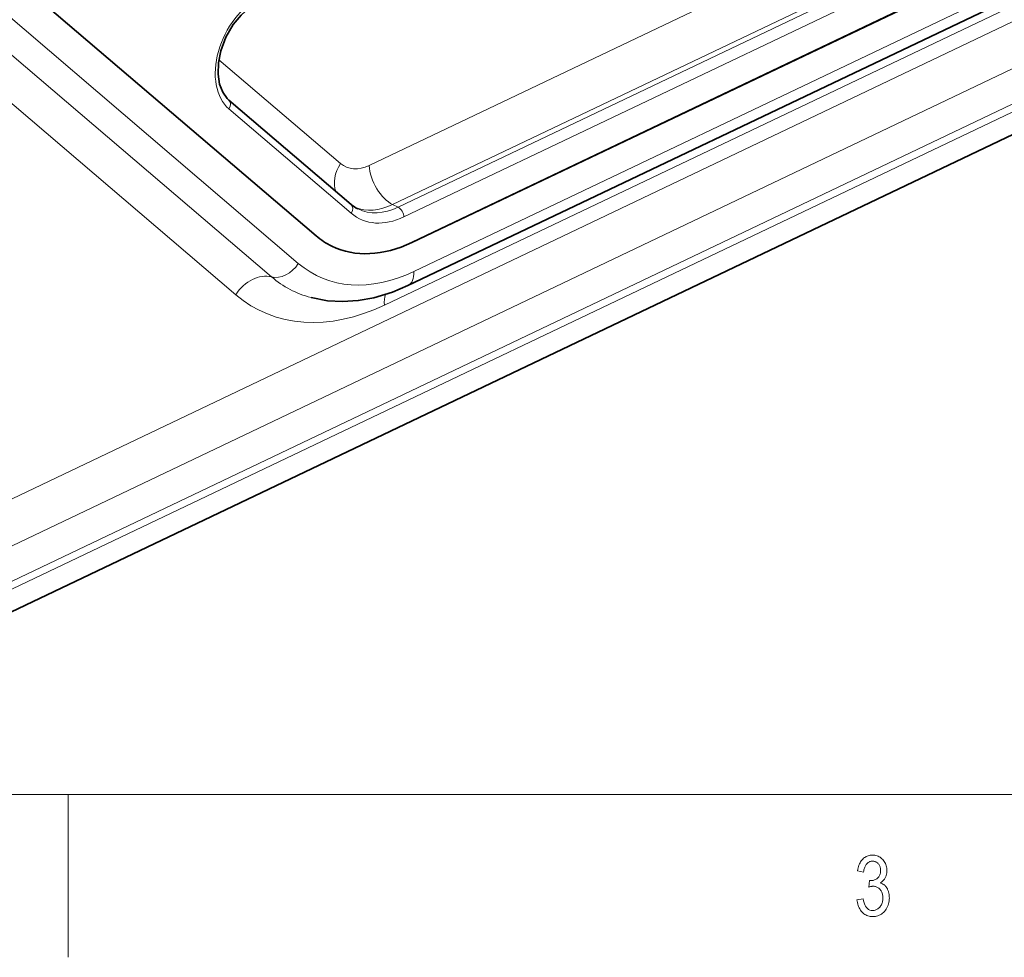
# Model space of a CAD drawing. Extents: x 5 to 415, y 5 to 296.
# Tile 14 of 58: x 93 to 123, y 5 to 34. Entities that reach past the tile are written whole.
import ezdxf

# ---------------------------------------------------------------- set-up
doc = ezdxf.new("R2010")
doc.units = 0

msp = doc.modelspace()

# ---------------------------------------------------------------- linework, layer by layer
at = {"color": 7, "lineweight": 13}
for p, q in [((139.56073, 46.413532), (103.757767, 29.340403)), ((140.281464, 45.212391), (104.4785, 28.139261)), ((104.644981, 28.058208), (140.447937, 45.13134)), ((104.825165, 27.757923), (140.628128, 44.831055)), ((105.126656, 26.079332), (140.738754, 43.061447)), ((139.834839, 42.02887), (104.222733, 25.046755)), ((85.496361, 15.620136), (139.86499, 41.546555)), ((140.490021, 40.400726), (86.121399, 14.474304)), ((140.958801, 39.541351), (86.590179, 13.614931)), ((84.744843, 12.492977), (140.973511, 39.306377)), ((10, 10), (410, 10))]:
    msp.add_line(p, q, dxfattribs=at)
at = {"color": 7, "lineweight": 35}
for p, q in [((140.682953, 43.954121), (105.070847, 26.972006)), ((105.070847, 26.972006), (140.682953, 43.954121)), ((104.950058, 25.645529), (140.562134, 42.627628)), ((84.391647, 11.625368), (140.62027, 38.438751))]:
    msp.add_line(p, q, dxfattribs=at)
at = {"color": 7, "lineweight": 35, "ltscale": 0.312871}
msp.add_line((102.123207, 27.179331), (92.601334, 35.300617), dxfattribs=at)
msp.add_line((102.123207, 27.179331), (92.601334, 35.300617), dxfattribs=at)
at = {"color": 7, "lineweight": 13, "ltscale": 0.302907}
for p, q in [((92.36026, 34.191521), (101.578903, 26.328867)), ((91.535255, 33.779766), (100.753899, 25.917112)), ((99.653885, 25.368107), (90.435249, 33.230762))]:
    msp.add_line(p, q, dxfattribs=at)
at = {"color": 7, "lineweight": 13, "ltscale": 0.1228}
msp.add_line((102.873474, 29.402599), (99.136208, 32.590149), dxfattribs=at)
at = {"color": 7, "lineweight": 35, "ltscale": 0.123447}
msp.add_line((99.442764, 31.347553), (103.199722, 28.143211), dxfattribs=at)
at = {"color": 7, "lineweight": 13, "ltscale": 0.123447}
msp.add_line((99.447006, 31.076288), (103.203964, 27.871952), dxfattribs=at)
at = {"color": 7, "lineweight": 13, "ltscale": 0.004629}
msp.add_line((104.644981, 28.058208), (104.4785, 28.139261), dxfattribs=at)
at = {"color": 7, "lineweight": 13, "ltscale": 0.125}
msp.add_line((94.5, 10), (94.5, 5), dxfattribs=at)
at = {"color": 7, "lineweight": 35}
for points in [[(100.347916, 34.356487), (100.077789, 34.192173), (99.81665, 33.960186), (99.580307, 33.670971), (99.353745, 33.280476), (99.195724, 32.858929), (99.122894, 32.495636), (99.110466, 32.151104), (99.156212, 31.843842), (99.252975, 31.589533), (99.389999, 31.397394), (99.442764, 31.347553)], [(101.96965, 25.278913), (102.478333, 25.182625), (102.937737, 25.15696), (103.419556, 25.187294), (103.902222, 25.273281), (104.477661, 25.446323), (104.950058, 25.645529)]]:
    msp.add_lwpolyline(points, dxfattribs=at)
at = {"color": 7, "lineweight": 13}
msp.add_lwpolyline([(118.752579, 6.771786), (118.939545, 6.802105), (118.95295, 6.732977), (118.969917, 6.671126), (118.99044, 6.616551), (119.014534, 6.569253), (119.042191, 6.529232), (119.073402, 6.496487), (119.108185, 6.471019), (119.146523, 6.452827), (119.188431, 6.441912), (119.233894, 6.438274), (119.259071, 6.439354), (119.283569, 6.442595), (119.307381, 6.447995), (119.330513, 6.455556), (119.352959, 6.465277), (119.374725, 6.477159), (119.395813, 6.4912), (119.416214, 6.507402), (119.435936, 6.525764), (119.454971, 6.546286), (119.472733, 6.568527), (119.488625, 6.592043), (119.502647, 6.616836), (119.514801, 6.642904), (119.525085, 6.670248), (119.533501, 6.698868), (119.540039, 6.728764), (119.544716, 6.759936), (119.547523, 6.792384), (119.548454, 6.826108), (119.5476, 6.857817), (119.545021, 6.888262), (119.540726, 6.917444), (119.534714, 6.945363), (119.526978, 6.972019), (119.517532, 6.997411), (119.506363, 7.02154), (119.493477, 7.044406), (119.478874, 7.066009), (119.462555, 7.086348), (119.444977, 7.10507), (119.42662, 7.121821), (119.407486, 7.136602), (119.387566, 7.149412), (119.366859, 7.160251), (119.345367, 7.169119), (119.323097, 7.176017), (119.300041, 7.180943), (119.276199, 7.1839), (119.251579, 7.184885), (119.240715, 7.184632), (119.229347, 7.183875), (119.217468, 7.182611), (119.205093, 7.180843), (119.192207, 7.178569), (119.178818, 7.175789), (119.164917, 7.172505), (119.150513, 7.168715), (119.135612, 7.16442), (119.120193, 7.159619), (119.14167, 7.359221), (119.170731, 7.356694), (119.197754, 7.357541), (119.22374, 7.36008), (119.248688, 7.364312), (119.272598, 7.370237), (119.295479, 7.377854), (119.317322, 7.387165), (119.338127, 7.398169), (119.357903, 7.410865), (119.376633, 7.425254), (119.394333, 7.441336), (119.410652, 7.458832), (119.425262, 7.477466), (119.438141, 7.497236), (119.44931, 7.518144), (119.458763, 7.540189), (119.466492, 7.56337), (119.472504, 7.587689), (119.476799, 7.613144), (119.479378, 7.639737), (119.48024, 7.667466), (119.479515, 7.692979), (119.477356, 7.717468), (119.473755, 7.740933), (119.468719, 7.763376), (119.462234, 7.784796), (119.454315, 7.805192), (119.444954, 7.824564), (119.434151, 7.842914), (119.421913, 7.86024), (119.408226, 7.876543), (119.393509, 7.891544), (119.378166, 7.904967), (119.362183, 7.91681), (119.345573, 7.927075), (119.328323, 7.93576), (119.310448, 7.942866), (119.291946, 7.948393), (119.272804, 7.952341), (119.253036, 7.95471), (119.232628, 7.955499), (119.211487, 7.954671), (119.191017, 7.952189), (119.171219, 7.948052), (119.152084, 7.94226), (119.133621, 7.934813), (119.115829, 7.925711), (119.098701, 7.914953), (119.082245, 7.902542), (119.06646, 7.888474), (119.051346, 7.872753), (119.037102, 7.855351), (119.023933, 7.836244), (119.011841, 7.815431), (119.000816, 7.792912), (118.990868, 7.768688), (118.981995, 7.742759), (118.97419, 7.715124), (118.967461, 7.685784), (118.961807, 7.654738), (118.95723, 7.621987), (118.771523, 7.662413), (118.779488, 7.708751), (118.789215, 7.752765), (118.800705, 7.794454), (118.813972, 7.833818), (118.829002, 7.870858), (118.84581, 7.905573), (118.86438, 7.937964), (118.88472, 7.968031), (118.906822, 7.995773), (118.930702, 8.021191), (118.955978, 8.044233), (118.982292, 8.06485), (119.009644, 8.083042), (119.038033, 8.098808), (119.067451, 8.112148), (119.097916, 8.123063), (119.12941, 8.131553), (119.161934, 8.137617), (119.195503, 8.141255), (119.230103, 8.142467), (119.266434, 8.141104), (119.301659, 8.137011), (119.33577, 8.130188), (119.368767, 8.120638), (119.40065, 8.108358), (119.431427, 8.09335), (119.461082, 8.075614), (119.489639, 8.055148), (119.517075, 8.031954), (119.543404, 8.006031), (119.567886, 7.978036), (119.58979, 7.948627), (119.609123, 7.917802), (119.62587, 7.885563), (119.640045, 7.851908), (119.651642, 7.816839), (119.66066, 7.780355), (119.667107, 7.742456), (119.670975, 7.703142), (119.672256, 7.662413), (119.671707, 7.637437), (119.670059, 7.613043), (119.667313, 7.58923), (119.663467, 7.565998), (119.658524, 7.543347), (119.652473, 7.521277), (119.645332, 7.499788), (119.637093, 7.478881), (119.627747, 7.458554), (119.61731, 7.438809), (119.605881, 7.419771), (119.593582, 7.401567), (119.580414, 7.384196), (119.566368, 7.36766), (119.55146, 7.351957), (119.535675, 7.337088), (119.519012, 7.323052), (119.501488, 7.309851), (119.483086, 7.297483), (119.463814, 7.285949), (119.481689, 7.280568), (119.498932, 7.274529), (119.515549, 7.267834), (119.531525, 7.260481), (119.546875, 7.252472), (119.561592, 7.243805), (119.575684, 7.234482), (119.589134, 7.224503), (119.601959, 7.213865), (119.614151, 7.202571), (119.625793, 7.190557), (119.636986, 7.17776), (119.647728, 7.16418), (119.658012, 7.149816), (119.667839, 7.134669), (119.677216, 7.118739), (119.686134, 7.102025), (119.694595, 7.084528), (119.702606, 7.066248), (119.710159, 7.047185), (119.717117, 7.027503), (119.723351, 7.007366), (119.728844, 6.986774), (119.733604, 6.965728), (119.737633, 6.944226), (119.740936, 6.92227), (119.7435, 6.899859), (119.745331, 6.876993), (119.746429, 6.853673), (119.746796, 6.829897), (119.745293, 6.779788), (119.740784, 6.731537), (119.733261, 6.685142), (119.72274, 6.640604), (119.709213, 6.597924), (119.692673, 6.5571), (119.673134, 6.518134), (119.650581, 6.481024), (119.625023, 6.445772), (119.596458, 6.412376), (119.565804, 6.381533), (119.533951, 6.353936), (119.500916, 6.329586), (119.466698, 6.308483), (119.431282, 6.290626), (119.394684, 6.276016), (119.356903, 6.264652), (119.317932, 6.256536), (119.277771, 6.251666), (119.23642, 6.250042), (119.198105, 6.251457), (119.160973, 6.255702), (119.125038, 6.262776), (119.090279, 6.27268), (119.056717, 6.285415), (119.024338, 6.300978), (118.993149, 6.319372), (118.963142, 6.340596), (118.934326, 6.364649), (118.9067, 6.391532), (118.880829, 6.420803), (118.857277, 6.452019), (118.836052, 6.48518), (118.817154, 6.520288), (118.800583, 6.55734), (118.786331, 6.596338), (118.774406, 6.637282), (118.764809, 6.680171), (118.75753, 6.725006)], close=True, dxfattribs=at)
at = {"color": 7, "lineweight": 35}
msp.add_arc((103.857323, 28.91119), 1.011021, 229.427465, 243.96988, dxfattribs=at)
at = {"color": 7, "lineweight": 13}
for centre, major_axis, ratio, start_param, end_param in [((100.516426, 32.747223), (0.875481, 1.798203), 0.671898, 0.700601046, 2.96952911), ((99.280533, 31.157341), (0.162231, 0.190212), 0.729707, 4.898928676, 6.283194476), ((103.539391, 29.078392), (-0.648933, -0.760847), 0.729707, 4.898928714, 5.912677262), ((103.675537, 30.655802), (0.656609, 1.348652), 0.671898, 2.969529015, 3.8421937), ((104.423683, 29.016193), (0.430428, -0.902624), 0.566189, 4.09455894, 5.665355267), ((103.037483, 27.953003), (0.162231, 0.190212), 0.729707, 4.898928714, 6.283145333), ((104.674408, 30.169489), (1.203785, 2.47253), 0.671898, 2.969529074, 3.842193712), ((104.341454, 30.331593), (1.094349, 2.247753), 0.671898, 3.196434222, 3.8421937), ((104.507935, 30.250542), (1.094349, 2.247753), 0.671898, 3.14164132, 3.8421937), ((104.658691, 27.838976), (-0.107609, 0.225655), 0.566189, 4.094558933, 5.66535526), ((101.079468, 26.572023), (-0.486698, -0.570633), 0.729707, 0.329887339, 1.757336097), ((104.796753, 31.35667), (2.634293, 5.410748), 0.671898, 2.969529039, 3.8421937), ((104.62722, 26.322491), (0.322823, -0.676968), 0.566189, 0.000037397, 0.952966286), ((100.319809, 25.043898), (-0.648933, -0.760847), 0.729707, 3.471479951, 4.898928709), ((104.36866, 31.56509), (2.959232, 6.078159), 0.671898, 2.969529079, 3.272910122), ((103.797882, 31.842983), (3.392483, 6.96804), 0.671898, 2.969529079, 3.8421937), ((104.888649, 24.722546), (0.430428, -0.902624), 0.566189, 3.682042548, 4.09455894)]:
    msp.add_ellipse(centre, major_axis=major_axis, ratio=ratio, start_param=start_param, end_param=end_param, dxfattribs=at)
at = {"color": 7, "lineweight": 35}
for start_param, end_param in [(2.969529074, 3.14164132), (2.969529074, 3.14164132), (3.14164132, 3.8421937), (3.14164132, 3.8421937)]:
    msp.add_ellipse((104.796753, 31.35667), major_axis=(2.188698, 4.49551), ratio=0.671898, start_param=start_param, end_param=end_param, dxfattribs=at)

doc.saveas('drawing.dxf')
